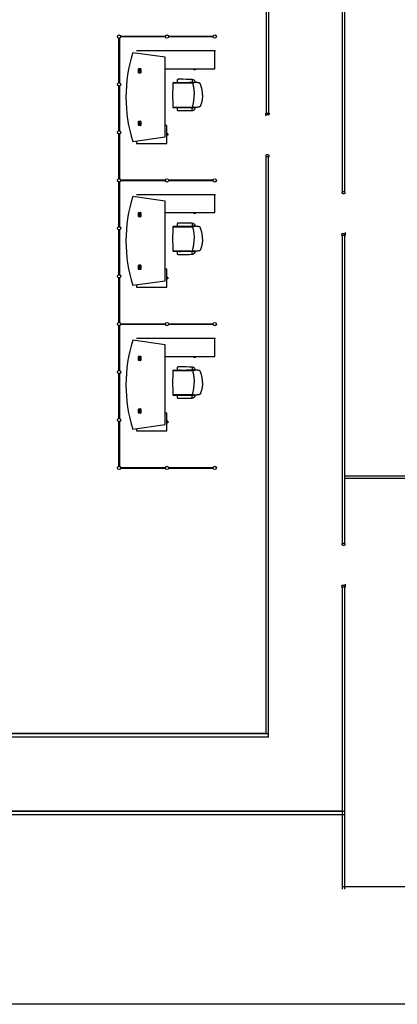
# Model space of a CAD drawing. Header units: millimetres. Extents: x 391350 to 515311, y -283575 to -199836.
# Tile 42 of 102: x 425181 to 433854, y -239526 to -216931. Entities that reach past the tile are written whole.
import ezdxf

# ---------------------------------------------------------------- set-up
doc = ezdxf.new("R2010")
doc.units = ezdxf.units.MM

msp = doc.modelspace()

# ---------------------------------------------------------------- linework, layer by layer
at = {"color": 0}
for p, q in [((430895, -206502), (430895, -219073)), ((432595, -220880), (432595, -213949)), ((432645, -220880), (432645, -213949)), ((430845, -215773), (430845, -219073)), ((427455, -218381), (427455, -217356)), ((427472, -217356), (427472, -218381)), ((427501, -217310), (428526, -217310)), ((428526, -217327), (427501, -217327)), ((428601, -217310), (429626, -217310)), ((429626, -217327), (428601, -217327)), ((428521, -217793), (427777, -217689)), ((429661, -217647), (427861, -217647)), ((428521, -219623), (428521, -217793)), ((429661, -218057), (429661, -217647)), ((427907, -218148), (427907, -218062)), ((427913, -218056), (427959, -218056)), ((427913, -218064), (427913, -218146)), ((427913, -218064), (427913, -218105)), ((427958, -218103), (427913, -218103)), ((427913, -218105), (427958, -218105)), ((427958, -218105), (427913, -218105)), ((427913, -218146), (427913, -218105)), ((427913, -218107), (427958, -218107)), ((427959, -218154), (427913, -218154)), ((427957, -218062), (427915, -218062)), ((427915, -218063), (427957, -218063)), ((427915, -218148), (427957, -218148)), ((427957, -218148), (427915, -218148)), ((427958, -218064), (427958, -218105)), ((427958, -218105), (427958, -218146)), ((427959, -218146), (427959, -218064)), ((427965, -218062), (427965, -218148)), ((428531, -218057), (429661, -218057)), ((429184, -218070), (429184, -218057)), ((429218, -218070), (429184, -218070)), ((429184, -218082), (429184, -218070)), ((429218, -218082), (429184, -218082)), ((429218, -218070), (429218, -218057)), ((429218, -218082), (429218, -218070)), ((427455, -219481), (427455, -218456)), ((427472, -218456), (427472, -219481)), ((428702, -218376), (428706, -218383)), ((428704, -218373), (428839, -218373)), ((428707, -218383), (429162, -218383)), ((428800, -218335, 0), (428800, -218334, 0)), ((428800, -218335, 0), (428800, -218336, 0)), ((428842, -218371), (428842, -218371)), ((428846, -218370), (428872, -218370)), ((428875, -218371), (428875, -218371)), ((428879, -218373), (429169, -218373)), ((429140, -218305, 0), (429140, -218365, 0)), ((429140, -218305, 0), (429143, -218305, 0)), ((429140, -218365, 0), (429153, -218365, 0)), ((429208, -218369, 0), (429170, -218369, 0)), ((429175, -218369, 0), (429180, -218372, 0)), ((429180, -218369, 0), (429200, -218369, 0)), ((429180, -218372, 0), (429183, -218372, 0)), ((429184, -218369, 0), (429182, -218369, 0)), ((429183, -218372, 0), (429197, -218372, 0)), ((429196, -218369, 0), (429184, -218369, 0)), ((429196, -218369, 0), (429197, -218369, 0)), ((429197, -218372, 0), (429200, -218372, 0)), ((429205, -218369, 0), (429200, -218372, 0)), ((429380, -218659), (429380, -218659)), ((429380, -218659), (429380, -218659)), ((428702, -218942), (428706, -218935)), ((428707, -218935), (429162, -218935)), ((428704, -218945), (428839, -218945)), ((428800, -218983, 0), (428800, -218982, 0)), ((428800, -218983, 0), (428800, -218984, 0)), ((428842, -218946), (428842, -218946)), ((428846, -218948), (428872, -218948)), ((428875, -218946), (428875, -218946)), ((428879, -218945), (429169, -218945)), ((429140, -219013, 0), (429140, -218953, 0)), ((429140, -218953, 0), (429153, -218953, 0)), ((429140, -219013, 0), (429143, -219013, 0)), ((429208, -218949, 0), (429170, -218949, 0)), ((429175, -218949, 0), (429180, -218946, 0)), ((429180, -218946, 0), (429183, -218946, 0)), ((429180, -218949, 0), (429200, -218949, 0)), ((429184, -218949, 0), (429182, -218949, 0)), ((429183, -218946, 0), (429197, -218946, 0)), ((429196, -218949, 0), (429184, -218949, 0)), ((429196, -218949, 0), (429197, -218949, 0)), ((429197, -218946, 0), (429200, -218946, 0)), ((429205, -218949, 0), (429200, -218946, 0)), ((430837, -219073), (430909, -219073)), ((430837, -219139), (430837, -219073)), ((430852, -219104), (430837, -219104)), ((430852, -219117), (430852, -219104)), ((430891, -219117), (430852, -219117)), ((430891, -219117), (430909, -219104)), ((430909, -219073), (430909, -219104)), ((427907, -219354), (427907, -219268)), ((427913, -219262), (427959, -219262)), ((427913, -219270), (427913, -219311)), ((427913, -219270), (427913, -219352)), ((427958, -219309), (427913, -219309)), ((427913, -219311), (427958, -219311)), ((427958, -219311), (427913, -219311)), ((427913, -219352), (427913, -219311)), ((427913, -219313), (427958, -219313)), ((427959, -219360), (427913, -219360)), ((427957, -219268), (427915, -219268)), ((427915, -219269), (427957, -219269)), ((427915, -219354), (427957, -219354)), ((427957, -219354), (427915, -219354)), ((427958, -219270), (427958, -219311)), ((427958, -219311), (427958, -219352)), ((427959, -219352), (427959, -219270)), ((427965, -219268), (427965, -219354)), ((428558, -219358), (428521, -219358)), ((428558, -219769), (428558, -219358)), ((427455, -220581), (427455, -219556)), ((427472, -219556), (427472, -220581)), ((428570, -219547), (428558, -219547)), ((428570, -219581), (428558, -219581)), ((428570, -219547), (428570, -219581)), ((428582, -219547), (428570, -219547)), ((428582, -219580), (428570, -219580)), ((428582, -219547), (428582, -219580)), ((427777, -219727), (428521, -219623)), ((427861, -219716), (427861, -219769)), ((427861, -219769), (428558, -219769)), ((430852, -220043), (430837, -220043)), ((430837, -220043), (430837, -220073)), ((430891, -220030), (430852, -220030)), ((430852, -220030), (430852, -220043)), ((430891, -220030), (430909, -220043)), ((430909, -220073), (430909, -220043)), ((430837, -220073), (430909, -220073)), ((430845, -233311), (430845, -220073)), ((430895, -233311), (430895, -220073)), ((430895, -233395), (430895, -220073)), ((427455, -221681), (427455, -220656)), ((427472, -220656), (427472, -221681)), ((427501, -220610), (428526, -220610)), ((428526, -220627), (427501, -220627)), ((428601, -220610), (429626, -220610)), ((429626, -220627), (428601, -220627)), ((429661, -220947), (427861, -220947)), ((429661, -221357), (429661, -220947)), ((432653, -220880), (432581, -220880)), ((432581, -220880), (432581, -220910)), ((432599, -220923), (432581, -220910)), ((432599, -220923), (432638, -220923)), ((432638, -220923), (432638, -220910)), ((432638, -220910), (432653, -220910)), ((432653, -220910), (432653, -220880)), ((428521, -221093), (427777, -220989)), ((428521, -222923), (428521, -221093)), ((427907, -221448), (427907, -221362)), ((427913, -221356), (427959, -221356)), ((427913, -221364), (427913, -221446)), ((427913, -221364), (427913, -221405)), ((427958, -221403), (427913, -221403)), ((427913, -221405), (427958, -221405)), ((427958, -221405), (427913, -221405)), ((427913, -221446), (427913, -221405)), ((427913, -221407), (427958, -221407)), ((427957, -221362), (427915, -221362)), ((427915, -221363), (427957, -221363)), ((427958, -221364), (427958, -221405)), ((427958, -221405), (427958, -221446)), ((427959, -221446), (427959, -221364)), ((427965, -221362), (427965, -221448)), ((428531, -221357), (429661, -221357)), ((429184, -221370), (429184, -221357)), ((429218, -221370), (429184, -221370)), ((429184, -221382), (429184, -221370)), ((429218, -221382), (429184, -221382)), ((429218, -221370), (429218, -221357)), ((429218, -221382), (429218, -221370)), ((427959, -221454), (427913, -221454)), ((427915, -221448), (427957, -221448)), ((427957, -221448), (427915, -221448)), ((428800, -221635, 0), (428800, -221634, 0)), ((428800, -221635, 0), (428800, -221636, 0)), ((429140, -221605, 0), (429140, -221665, 0)), ((429140, -221605, 0), (429143, -221605, 0)), ((427455, -222781), (427455, -221756)), ((427472, -221756), (427472, -222781)), ((428702, -221676), (428706, -221683)), ((428704, -221673), (428839, -221673)), ((428707, -221683), (429162, -221683)), ((428842, -221671), (428842, -221671)), ((428846, -221670), (428872, -221670)), ((428875, -221671), (428875, -221671)), ((428879, -221673), (429169, -221673)), ((429140, -221665, 0), (429153, -221665, 0)), ((429208, -221669, 0), (429170, -221669, 0)), ((429175, -221669, 0), (429180, -221672, 0)), ((429180, -221669, 0), (429200, -221669, 0)), ((429180, -221672, 0), (429183, -221672, 0)), ((429184, -221669, 0), (429182, -221669, 0)), ((429183, -221672, 0), (429197, -221672, 0)), ((429196, -221669, 0), (429184, -221669, 0)), ((429196, -221669, 0), (429197, -221669, 0)), ((429197, -221672, 0), (429200, -221672, 0)), ((429205, -221669, 0), (429200, -221672, 0)), ((432599, -221836), (432581, -221849)), ((432581, -221880), (432581, -221849)), ((432599, -221836), (432638, -221836)), ((432638, -221836), (432638, -221849)), ((432638, -221849), (432653, -221849)), ((432653, -221814), (432653, -221880)), ((429380, -221959), (429380, -221959)), ((429380, -221959), (429380, -221959)), ((432653, -221880), (432581, -221880)), ((432595, -228950), (432595, -221880)), ((432645, -228950), (432645, -221880)), ((428702, -222242), (428706, -222235)), ((428704, -222245), (428839, -222245)), ((428707, -222235), (429162, -222235)), ((428800, -222283, 0), (428800, -222282, 0)), ((428800, -222283, 0), (428800, -222284, 0)), ((428842, -222246), (428842, -222246)), ((428846, -222248), (428872, -222248)), ((428875, -222246), (428875, -222246)), ((428879, -222245), (429169, -222245)), ((429140, -222313, 0), (429140, -222253, 0)), ((429140, -222253, 0), (429153, -222253, 0)), ((429140, -222313, 0), (429143, -222313, 0)), ((429208, -222249, 0), (429170, -222249, 0)), ((429175, -222249, 0), (429180, -222246, 0)), ((429180, -222246, 0), (429183, -222246, 0)), ((429180, -222249, 0), (429200, -222249, 0)), ((429184, -222249, 0), (429182, -222249, 0)), ((429183, -222246, 0), (429197, -222246, 0)), ((429196, -222249, 0), (429184, -222249, 0)), ((429196, -222249, 0), (429197, -222249, 0)), ((429197, -222246, 0), (429200, -222246, 0)), ((429205, -222249, 0), (429200, -222246, 0)), ((427907, -222654), (427907, -222568)), ((427913, -222562), (427959, -222562)), ((427913, -222570), (427913, -222611)), ((427913, -222570), (427913, -222652)), ((427958, -222609), (427913, -222609)), ((427913, -222611), (427958, -222611)), ((427958, -222611), (427913, -222611)), ((427913, -222652), (427913, -222611)), ((427913, -222613), (427958, -222613)), ((427959, -222660), (427913, -222660)), ((427957, -222568), (427915, -222568)), ((427915, -222569), (427957, -222569)), ((427915, -222654), (427957, -222654)), ((427957, -222654), (427915, -222654)), ((427958, -222570), (427958, -222611)), ((427958, -222611), (427958, -222652)), ((427959, -222652), (427959, -222570)), ((427965, -222568), (427965, -222654)), ((428558, -222658), (428521, -222658)), ((428558, -223069), (428558, -222658)), ((427455, -223881), (427455, -222856)), ((427472, -222856), (427472, -223881)), ((427777, -223027), (428521, -222923)), ((428570, -222847), (428558, -222847)), ((428570, -222881), (428558, -222881)), ((428570, -222847), (428570, -222881)), ((428582, -222847), (428570, -222847)), ((428582, -222880), (428570, -222880)), ((428582, -222847), (428582, -222880)), ((427861, -223016), (427861, -223069)), ((427861, -223069), (428558, -223069)), ((427455, -224981), (427455, -223956)), ((427472, -223956), (427472, -224981)), ((427501, -223910), (428526, -223910)), ((428526, -223927), (427501, -223927)), ((428601, -223910), (429626, -223910)), ((429626, -223927), (428601, -223927)), ((428521, -224393), (427777, -224289)), ((429661, -224247), (427861, -224247)), ((429661, -224657), (429661, -224247)), ((428521, -226223), (428521, -224393)), ((427907, -224748), (427907, -224662)), ((427913, -224656), (427959, -224656)), ((427913, -224664), (427913, -224746)), ((427913, -224664), (427913, -224705)), ((427958, -224703), (427913, -224703)), ((427913, -224705), (427958, -224705)), ((427958, -224705), (427913, -224705)), ((427913, -224746), (427913, -224705)), ((427913, -224707), (427958, -224707)), ((427959, -224754), (427913, -224754)), ((427957, -224662), (427915, -224662)), ((427915, -224663), (427957, -224663)), ((427915, -224748), (427957, -224748)), ((427957, -224748), (427915, -224748)), ((427958, -224664), (427958, -224705)), ((427958, -224705), (427958, -224746)), ((427959, -224746), (427959, -224664)), ((427965, -224662), (427965, -224748)), ((428531, -224657), (429661, -224657)), ((429184, -224670), (429184, -224657)), ((429218, -224670), (429184, -224670)), ((429184, -224682), (429184, -224670)), ((429218, -224682), (429184, -224682)), ((429218, -224670), (429218, -224657)), ((429218, -224682), (429218, -224670)), ((428702, -224976), (428706, -224983)), ((428704, -224973), (428839, -224973)), ((428707, -224983), (429162, -224983)), ((428800, -224935, 0), (428800, -224934, 0)), ((428800, -224935, 0), (428800, -224936, 0)), ((428842, -224971), (428842, -224971)), ((428846, -224970), (428872, -224970)), ((428875, -224971), (428875, -224971)), ((428879, -224973), (429169, -224973)), ((429140, -224905, 0), (429140, -224965, 0)), ((429140, -224905, 0), (429143, -224905, 0)), ((429140, -224965, 0), (429153, -224965, 0)), ((429208, -224969, 0), (429170, -224969, 0)), ((429175, -224969, 0), (429180, -224972, 0)), ((429180, -224969, 0), (429200, -224969, 0)), ((429180, -224972, 0), (429183, -224972, 0)), ((429184, -224969, 0), (429182, -224969, 0)), ((429183, -224972, 0), (429197, -224972, 0)), ((429196, -224969, 0), (429184, -224969, 0)), ((429196, -224969, 0), (429197, -224969, 0)), ((429197, -224972, 0), (429200, -224972, 0)), ((429205, -224969, 0), (429200, -224972, 0)), ((427455, -226081), (427455, -225056)), ((427472, -225056), (427472, -226081)), ((429380, -225259), (429380, -225259)), ((429380, -225259), (429380, -225259)), ((428702, -225542), (428706, -225535)), ((428704, -225545), (428839, -225545)), ((428707, -225535), (429162, -225535)), ((428800, -225583, 0), (428800, -225582, 0)), ((428800, -225583, 0), (428800, -225584, 0)), ((428842, -225546), (428842, -225546)), ((428846, -225548), (428872, -225548)), ((428875, -225546), (428875, -225546)), ((428879, -225545), (429169, -225545)), ((429140, -225613, 0), (429140, -225553, 0)), ((429140, -225553, 0), (429153, -225553, 0)), ((429140, -225613, 0), (429143, -225613, 0)), ((429208, -225549, 0), (429170, -225549, 0)), ((429175, -225549, 0), (429180, -225546, 0)), ((429180, -225546, 0), (429183, -225546, 0)), ((429180, -225549, 0), (429200, -225549, 0)), ((429184, -225549, 0), (429182, -225549, 0)), ((429183, -225546, 0), (429197, -225546, 0)), ((429196, -225549, 0), (429184, -225549, 0)), ((429196, -225549, 0), (429197, -225549, 0)), ((429197, -225546, 0), (429200, -225546, 0)), ((429205, -225549, 0), (429200, -225546, 0)), ((427907, -225954), (427907, -225868)), ((427913, -225862), (427959, -225862)), ((427913, -225870), (427913, -225911)), ((427913, -225870), (427913, -225952)), ((427958, -225909), (427913, -225909)), ((427913, -225911), (427958, -225911)), ((427958, -225911), (427913, -225911)), ((427913, -225952), (427913, -225911)), ((427913, -225913), (427958, -225913)), ((427957, -225868), (427915, -225868)), ((427915, -225869), (427957, -225869)), ((427958, -225870), (427958, -225911)), ((427958, -225911), (427958, -225952)), ((427959, -225952), (427959, -225870)), ((427965, -225868), (427965, -225954)), ((427455, -227181), (427455, -226156)), ((427472, -226156), (427472, -227181)), ((427959, -225960), (427913, -225960)), ((427915, -225954), (427957, -225954)), ((427957, -225954), (427915, -225954)), ((428558, -225958), (428521, -225958)), ((428558, -226369), (428558, -225958)), ((428570, -226147), (428558, -226147)), ((428570, -226147), (428570, -226181)), ((428582, -226147), (428570, -226147)), ((428582, -226147), (428582, -226180)), ((427777, -226327), (428521, -226223)), ((427861, -226316), (427861, -226369)), ((427861, -226369), (428558, -226369)), ((428570, -226181), (428558, -226181)), ((428582, -226180), (428570, -226180)), ((427501, -227210), (428526, -227210)), ((428526, -227227), (427501, -227227)), ((428601, -227210), (429626, -227210)), ((429626, -227227), (428601, -227227)), ((432645, -227402), (445120, -227402)), ((432645, -227452), (445120, -227452)), ((432653, -228950), (432581, -228950)), ((432581, -228950), (432581, -228980)), ((432599, -228993), (432581, -228980)), ((432599, -228993), (432638, -228993)), ((432638, -228993), (432638, -228980)), ((432638, -228980), (432653, -228980)), ((432653, -228980), (432653, -228950)), ((432599, -229906), (432581, -229919)), ((432581, -229950), (432581, -229919)), ((432653, -229950), (432581, -229950)), ((432595, -236881), (432595, -229950)), ((432599, -229906), (432638, -229906)), ((432638, -229906), (432638, -229919)), ((432638, -229919), (432653, -229919)), ((432645, -236881), (432645, -229950)), ((432653, -229884), (432653, -229950)), ((430895, -233395), (413142, -233395)), ((430845, -233311), (413149, -233311)), ((430895, -233320), (413149, -233320)), ((432595, -235095), (416745, -235095)), ((432645, -235105), (416745, -235105)), ((432645, -235180), (416745, -235180)), ((445120, -236831), (432595, -236831))]:
    msp.add_line(p, q, dxfattribs=at)
msp.add_lwpolyline([(391350, -204650), (449973, -204650), (449973, -239526), (391350, -239526)], close=True, dxfattribs=at)
at = {"color": 0, "extrusion": (0, 0, -1), "flags": 128}
for points in [[(-429380, -218659), (-429380, -218648), (-429380, -218636), (-429379, -218625), (-429379, -218614), (-429378, -218602), (-429377, -218591), (-429376, -218580), (-429375, -218569), (-429373, -218557), (-429371, -218546), (-429369, -218535), (-429367, -218524), (-429364, -218513), (-429362, -218502), (-429359, -218492), (-429356, -218481), (-429350, -218459), (-429344, -218437), (-429337, -218415), (-429336, -218413), (-429335, -218410), (-429334, -218407), (-429333, -218405), (-429332, -218402), (-429330, -218400), (-429328, -218398), (-429326, -218396), (-429324, -218394), (-429322, -218392), (-429320, -218390), (-429317, -218389), (-429315, -218387), (-429312, -218386), (-429310, -218385), (-429307, -218384), (-429305, -218383), (-429302, -218382), (-429299, -218381), (-429297, -218380), (-429291, -218379), (-429285, -218378), (-429274, -218377), (-429263, -218376), (-429252, -218375), (-429241, -218374), (-429229, -218373), (-429218, -218373), (-429207, -218373), (-429201, -218373), (-429195, -218373), (-429190, -218373), (-429184, -218373), (-429181, -218374), (-429178, -218374), (-429175, -218375), (-429173, -218376), (-429170, -218377), (-429168, -218378), (-429165, -218380), (-429163, -218381), (-429161, -218383), (-429160, -218385), (-429159, -218386), (-429159, -218387), (-429158, -218388), (-429157, -218391), (-429156, -218393), (-429155, -218396), (-429155, -218399), (-429155, -218402), (-429155, -218405), (-429155, -218408), (-429156, -218411), (-429156, -218413), (-429157, -218419), (-429159, -218424), (-429162, -218435), (-429165, -218446), (-429168, -218457), (-429170, -218468), (-429172, -218479), (-429174, -218490), (-429176, -218501), (-429178, -218513), (-429179, -218524), (-429181, -218535), (-429182, -218546), (-429183, -218557), (-429184, -218569), (-429185, -218580), (-429185, -218591), (-429186, -218602), (-429186, -218614), (-429187, -218636), (-429187, -218659)], [(-429380, -221959), (-429380, -221948), (-429380, -221936), (-429379, -221925), (-429379, -221914), (-429378, -221902), (-429377, -221891), (-429376, -221880), (-429375, -221869), (-429373, -221857), (-429371, -221846), (-429369, -221835), (-429367, -221824), (-429364, -221813), (-429362, -221802), (-429359, -221792), (-429356, -221781), (-429350, -221759), (-429344, -221737), (-429337, -221715), (-429336, -221713), (-429335, -221710), (-429334, -221707), (-429333, -221705), (-429332, -221702), (-429330, -221700), (-429328, -221698), (-429326, -221696), (-429324, -221694), (-429322, -221692), (-429320, -221690), (-429317, -221689), (-429315, -221687), (-429312, -221686), (-429310, -221685), (-429307, -221684), (-429305, -221683), (-429302, -221682), (-429299, -221681), (-429297, -221680), (-429291, -221679), (-429285, -221678), (-429274, -221677), (-429263, -221676), (-429252, -221675), (-429241, -221674), (-429229, -221673), (-429218, -221673), (-429207, -221673), (-429201, -221673), (-429195, -221673), (-429190, -221673), (-429184, -221673), (-429181, -221674), (-429178, -221674), (-429175, -221675), (-429173, -221676), (-429170, -221677), (-429168, -221678), (-429165, -221680), (-429163, -221681), (-429161, -221683), (-429160, -221685), (-429159, -221686), (-429159, -221687), (-429158, -221688), (-429157, -221691), (-429156, -221693), (-429155, -221696), (-429155, -221699), (-429155, -221702), (-429155, -221705), (-429155, -221708), (-429156, -221711), (-429156, -221713), (-429157, -221719), (-429159, -221724), (-429162, -221735), (-429165, -221746), (-429168, -221757), (-429170, -221768), (-429172, -221779), (-429174, -221790), (-429176, -221801), (-429178, -221813), (-429179, -221824), (-429181, -221835), (-429182, -221846), (-429183, -221857), (-429184, -221869), (-429185, -221880), (-429185, -221891), (-429186, -221902), (-429186, -221914), (-429187, -221936), (-429187, -221959)], [(-429380, -225259), (-429380, -225248), (-429380, -225236), (-429379, -225225), (-429379, -225214), (-429378, -225202), (-429377, -225191), (-429376, -225180), (-429375, -225169), (-429373, -225157), (-429371, -225146), (-429369, -225135), (-429367, -225124), (-429364, -225113), (-429362, -225102), (-429359, -225092), (-429356, -225081), (-429350, -225059), (-429344, -225037), (-429337, -225015), (-429336, -225013), (-429335, -225010), (-429334, -225007), (-429333, -225005), (-429332, -225002), (-429330, -225000), (-429328, -224998), (-429326, -224996), (-429324, -224994), (-429322, -224992), (-429320, -224990), (-429317, -224989), (-429315, -224987), (-429312, -224986), (-429310, -224985), (-429307, -224984), (-429305, -224983), (-429302, -224982), (-429299, -224981), (-429297, -224980), (-429291, -224979), (-429285, -224978), (-429274, -224977), (-429263, -224976), (-429252, -224975), (-429241, -224974), (-429229, -224973), (-429218, -224973), (-429207, -224973), (-429201, -224973), (-429195, -224973), (-429190, -224973), (-429184, -224973), (-429181, -224974), (-429178, -224974), (-429175, -224975), (-429173, -224976), (-429170, -224977), (-429168, -224978), (-429165, -224980), (-429163, -224981), (-429161, -224983), (-429160, -224985), (-429159, -224986), (-429159, -224987), (-429158, -224988), (-429157, -224991), (-429156, -224993), (-429155, -224996), (-429155, -224999), (-429155, -225002), (-429155, -225005), (-429155, -225008), (-429156, -225011), (-429156, -225013), (-429157, -225019), (-429159, -225024), (-429162, -225035), (-429165, -225046), (-429168, -225057), (-429170, -225068), (-429172, -225079), (-429174, -225090), (-429176, -225101), (-429178, -225113), (-429179, -225124), (-429181, -225135), (-429182, -225146), (-429183, -225157), (-429184, -225169), (-429185, -225180), (-429185, -225191), (-429186, -225202), (-429186, -225214), (-429187, -225236), (-429187, -225259)]]:
    msp.add_lwpolyline(points, dxfattribs=at)
at = {"color": 0, "flags": 128}
for points in [[(429380, -218659), (429380, -218670), (429380, -218681), (429379, -218693), (429379, -218704), (429378, -218715), (429377, -218727), (429376, -218738), (429375, -218749), (429373, -218760), (429371, -218771), (429369, -218782), (429367, -218793), (429364, -218804), (429362, -218815), (429359, -218826), (429356, -218837), (429350, -218859), (429344, -218880), (429337, -218902), (429336, -218905), (429335, -218908), (429334, -218910), (429333, -218913), (429332, -218915), (429330, -218917), (429328, -218920), (429326, -218922), (429324, -218924), (429322, -218926), (429320, -218927), (429317, -218929), (429315, -218930), (429312, -218932), (429310, -218933), (429307, -218934), (429305, -218935), (429302, -218936), (429299, -218937), (429297, -218937), (429291, -218939), (429285, -218939), (429274, -218941), (429263, -218942), (429252, -218943), (429241, -218944), (429229, -218945), (429218, -218945), (429207, -218945), (429201, -218945), (429195, -218945), (429190, -218945), (429184, -218944), (429181, -218944), (429178, -218943), (429175, -218943), (429173, -218942), (429170, -218941), (429168, -218939), (429165, -218938), (429163, -218936), (429161, -218934), (429160, -218933), (429159, -218932), (429159, -218931), (429158, -218930), (429157, -218927), (429156, -218924), (429155, -218921), (429155, -218918), (429155, -218916), (429155, -218913), (429155, -218910), (429156, -218907), (429156, -218904), (429157, -218899), (429159, -218893), (429162, -218882), (429165, -218872), (429168, -218861), (429170, -218850), (429172, -218838), (429174, -218827), (429176, -218816), (429178, -218805), (429179, -218794), (429181, -218783), (429182, -218771), (429183, -218760), (429184, -218749), (429185, -218738), (429185, -218726), (429186, -218715), (429186, -218704), (429187, -218681), (429187, -218659)], [(429380, -221959), (429380, -221970), (429380, -221981), (429379, -221993), (429379, -222004), (429378, -222015), (429377, -222027), (429376, -222038), (429375, -222049), (429373, -222060), (429371, -222071), (429369, -222082), (429367, -222093), (429364, -222104), (429362, -222115), (429359, -222126), (429356, -222137), (429350, -222159), (429344, -222180), (429337, -222202), (429336, -222205), (429335, -222208), (429334, -222210), (429333, -222213), (429332, -222215), (429330, -222217), (429328, -222220), (429326, -222222), (429324, -222224), (429322, -222226), (429320, -222227), (429317, -222229), (429315, -222230), (429312, -222232), (429310, -222233), (429307, -222234), (429305, -222235), (429302, -222236), (429299, -222237), (429297, -222237), (429291, -222239), (429285, -222239), (429274, -222241), (429263, -222242), (429252, -222243), (429241, -222244), (429229, -222245), (429218, -222245), (429207, -222245), (429201, -222245), (429195, -222245), (429190, -222245), (429184, -222244), (429181, -222244), (429178, -222243), (429175, -222243), (429173, -222242), (429170, -222241), (429168, -222239), (429165, -222238), (429163, -222236), (429161, -222234), (429160, -222233), (429159, -222232), (429159, -222231), (429158, -222230), (429157, -222227), (429156, -222224), (429155, -222221), (429155, -222218), (429155, -222216), (429155, -222213), (429155, -222210), (429156, -222207), (429156, -222204), (429157, -222199), (429159, -222193), (429162, -222182), (429165, -222172), (429168, -222161), (429170, -222150), (429172, -222138), (429174, -222127), (429176, -222116), (429178, -222105), (429179, -222094), (429181, -222083), (429182, -222071), (429183, -222060), (429184, -222049), (429185, -222038), (429185, -222026), (429186, -222015), (429186, -222004), (429187, -221981), (429187, -221959)], [(429380, -225259), (429380, -225270), (429380, -225281), (429379, -225293), (429379, -225304), (429378, -225315), (429377, -225327), (429376, -225338), (429375, -225349), (429373, -225360), (429371, -225371), (429369, -225382), (429367, -225393), (429364, -225404), (429362, -225415), (429359, -225426), (429356, -225437), (429350, -225459), (429344, -225480), (429337, -225502), (429336, -225505), (429335, -225508), (429334, -225510), (429333, -225513), (429332, -225515), (429330, -225517), (429328, -225520), (429326, -225522), (429324, -225524), (429322, -225526), (429320, -225527), (429317, -225529), (429315, -225530), (429312, -225532), (429310, -225533), (429307, -225534), (429305, -225535), (429302, -225536), (429299, -225537), (429297, -225537), (429291, -225539), (429285, -225539), (429274, -225541), (429263, -225542), (429252, -225543), (429241, -225544), (429229, -225545), (429218, -225545), (429207, -225545), (429201, -225545), (429195, -225545), (429190, -225545), (429184, -225544), (429181, -225544), (429178, -225543), (429175, -225543), (429173, -225542), (429170, -225541), (429168, -225539), (429165, -225538), (429163, -225536), (429161, -225534), (429160, -225533), (429159, -225532), (429159, -225531), (429158, -225530), (429157, -225527), (429156, -225524), (429155, -225521), (429155, -225518), (429155, -225516), (429155, -225513), (429155, -225510), (429156, -225507), (429156, -225504), (429157, -225499), (429159, -225493), (429162, -225482), (429165, -225472), (429168, -225461), (429170, -225450), (429172, -225438), (429174, -225427), (429176, -225416), (429178, -225405), (429179, -225394), (429181, -225383), (429182, -225371), (429183, -225360), (429184, -225349), (429185, -225338), (429185, -225326), (429186, -225315), (429186, -225304), (429187, -225281), (429187, -225259)]]:
    msp.add_lwpolyline(points, dxfattribs=at)
at = {"color": 0}
for centre in [(427463, -217318), (428563, -217318), (429663, -217318), (427463, -218418), (427463, -219518), (427463, -220618), (428563, -220618), (429663, -220618), (427463, -221718), (427463, -222818), (427463, -223918), (428563, -223918), (429663, -223918), (427463, -225018), (427463, -226118), (427463, -227218), (428563, -227218), (429663, -227218)]:
    msp.add_circle(centre, 38, dxfattribs=at)
for centre, radius, start, end in [((431011, -218708), 3390, 162.5003, 197.4997), ((427913, -218062), 6, 90, 180), ((427913, -218148), 6, 180, 270), ((427915, -218064), 2, 90, 180), ((427915, -218064), 1.5, 90, 180), ((427915, -218146), 2, 180, 270), ((427915, -218146), 1.5, 180, 270), ((427957, -218064), 2, 0, 90), ((427957, -218064), 1.5, 0, 90), ((427957, -218146), 2, 270, 0), ((427957, -218146), 1.5, 270, 0), ((427959, -218062), 6, 0, 90), ((427959, -218148), 6, 270, 0), ((433699, -218659), 5006, 176.9154, 180), ((428707, -218390), 7, 90, 176.9154), ((428704, -218375), 2, 90, 205.8508), ((428860, -218327, 0), 59.9, 169.4704, 177.393), ((429037, -218336, 0), 237, 177.0251, 179.4324), ((429037, -218333, 0), 237, 180.5676, 182.9749), ((428860, -218343, 0), 59.9, 182.607, 190.5296), ((428823, -218319, 0), 22.5, 148.7282, 172.0131), ((428823, -218351, 0), 22.5, 187.9869, 211.2718), ((428816, -218314, 0), 13.7, 109.4299, 148.4709), ((428816, -218355, 0), 13.7, 211.5291, 250.5701), ((428824, -218337, 0), 37.4, 90.2124, 110.2593), ((428824, -218333, 0), 37.4, 249.7407, 269.7876), ((428850, -219561, 0), 1262, 89.2836, 91.1715), ((428850, -217109, 0), 1262, 268.8285, 270.7164), ((428839, -218368), 5, 270, 315), ((428846, -218375), 5, 90, 135), ((428879, -225199, 0), 6900, 87.8375, 90.1073), ((428879, -211471, 0), 6900, 269.8927, 272.1625), ((428872, -218375), 5, 45, 90), ((428879, -218368), 5, 225, 270), ((429139, -218305, 0), 0.8, 0, 87.8375), ((429139, -218365, 0), 0.8, 272.1625, 0), ((429143, -218375, 0), 70, 73.8763, 90), ((429153, -218400, 0), 35, 62.3396, 90), ((429134, -218404, 0), 100, 56.194, 73.8763), ((429169, -218389), 16, 62.0906, 90), ((429106, -218445, 0), 150, 48.8841, 56.194), ((428910, -218387, 0), 300, 3.7447, 10.4377), ((428910, -218387, 0), 300, 10.4377, 10.471), ((429205, -218333, 0), 0.5, 10.4377, 48.8841), ((429106, -218445, 0), 150, 48.8175, 48.8841), ((429208, -218367, 0), 1.5, 270, 3.7447), ((433699, -218659), 5006, 180, 183.0846), ((428707, -218928), 7, 183.0846, 270), ((428704, -218943), 2, 154.1492, 270), ((428860, -218975, 0), 59.9, 169.4704, 177.393), ((429037, -218984, 0), 237, 177.0251, 179.4324), ((429037, -218981, 0), 237, 180.5676, 182.9749), ((428860, -218991, 0), 59.9, 182.607, 190.5296), ((428823, -218967, 0), 22.5, 148.7282, 172.0131), ((428823, -218999, 0), 22.5, 187.9869, 211.2718), ((428816, -218962, 0), 13.7, 109.4299, 148.4709), ((428816, -219003, 0), 13.7, 211.5291, 250.5701), ((428824, -218985, 0), 37.4, 90.2124, 110.2593), ((428824, -218981, 0), 37.4, 249.7407, 269.7876), ((428850, -220209, 0), 1262, 89.2836, 91.1715), ((428850, -217757, 0), 1262, 268.8285, 270.7164), ((428839, -218950), 5, 45, 90), ((428846, -218943), 5, 225, 270), ((428879, -225847, 0), 6900, 87.8375, 90.1073), ((428879, -212119, 0), 6900, 269.8927, 272.1625), ((428872, -218943), 5, 270, 315), ((428879, -218950), 5, 90, 135), ((429139, -218953, 0), 0.8, 0, 87.8375), ((429139, -219013, 0), 0.8, 272.1625, 0), ((429143, -218943, 0), 70, 270, 286.1237), ((429153, -218918, 0), 35, 270, 297.6604), ((429134, -218914, 0), 100, 286.1237, 303.806), ((429169, -218929), 16, 270, 297.9094), ((429106, -218872, 0), 150, 303.806, 311.1159), ((428910, -218931, 0), 300, 349.5623, 356.2553), ((429106, -218872, 0), 150, 311.1159, 311.1825), ((429205, -218985, 0), 0.5, 311.1159, 349.5623), ((428910, -218931, 0), 300, 349.529, 349.5623), ((429208, -218950, 0), 1.5, 356.2553, 90), ((427913, -219268), 6, 90, 180), ((427913, -219354), 6, 180, 270), ((427915, -219270), 2, 90, 180), ((427915, -219270), 1.5, 90, 180), ((427915, -219352), 1.5, 180, 270), ((427915, -219352), 2, 180, 270), ((427957, -219270), 2, 0, 90), ((427957, -219270), 1.5, 0, 90), ((427957, -219352), 1.5, 270, 0), ((427957, -219352), 2, 270, 0), ((427959, -219268), 6, 0, 90), ((427959, -219354), 6, 270, 0), ((431011, -222008), 3390, 162.5003, 197.4997), ((427913, -221362), 6, 90, 180), ((427915, -221364), 2, 90, 180), ((427915, -221364), 1.5, 90, 180), ((427957, -221364), 2, 0, 90), ((427957, -221364), 1.5, 0, 90), ((427959, -221362), 6, 0, 90), ((427913, -221448), 6, 180, 270), ((427915, -221446), 2, 180, 270), ((427915, -221446), 1.5, 180, 270), ((427957, -221446), 2, 270, 0), ((427957, -221446), 1.5, 270, 0), ((427959, -221448), 6, 270, 0), ((428860, -221627, 0), 59.9, 169.4704, 177.393), ((429037, -221636, 0), 237, 177.0251, 179.4324), ((429037, -221633, 0), 237, 180.5676, 182.9749), ((428860, -221643, 0), 59.9, 182.607, 190.5296), ((428823, -221619, 0), 22.5, 148.7282, 172.0131), ((428816, -221614, 0), 13.7, 109.4299, 148.4709), ((428824, -221637, 0), 37.4, 90.2124, 110.2593), ((428850, -222861, 0), 1262, 89.2836, 91.1715), ((428879, -228499, 0), 6900, 87.8375, 90.1073), ((429139, -221605, 0), 0.8, 0, 87.8375), ((429143, -221675, 0), 70, 73.8763, 90), ((429134, -221704, 0), 100, 56.194, 73.8763), ((429106, -221745, 0), 150, 48.8841, 56.194), ((428910, -221687, 0), 300, 3.7447, 10.4377), ((428910, -221687, 0), 300, 10.4377, 10.471), ((429205, -221633, 0), 0.5, 10.4377, 48.8841), ((429106, -221745, 0), 150, 48.8175, 48.8841), ((433699, -221959), 5006, 176.9154, 180), ((428707, -221690), 7, 90, 176.9154), ((428704, -221675), 2, 90, 205.8508), ((428823, -221651, 0), 22.5, 187.9869, 211.2718), ((428816, -221655, 0), 13.7, 211.5291, 250.5701), ((428824, -221633, 0), 37.4, 249.7407, 269.7876), ((428850, -220409, 0), 1262, 268.8285, 270.7164), ((428839, -221668), 5, 270, 315), ((428846, -221675), 5, 90, 135), ((428879, -214771, 0), 6900, 269.8927, 272.1625), ((428872, -221675), 5, 45, 90), ((428879, -221668), 5, 225, 270), ((429139, -221665, 0), 0.8, 272.1625, 0), ((429153, -221700, 0), 35, 62.3396, 90), ((429169, -221689), 16, 62.0906, 90), ((429208, -221667, 0), 1.5, 270, 3.7447), ((433699, -221959), 5006, 180, 183.0846), ((428707, -222228), 7, 183.0846, 270), ((428704, -222243), 2, 154.1492, 270), ((428860, -222275, 0), 59.9, 169.4704, 177.393), ((429037, -222284, 0), 237, 177.0251, 179.4324), ((429037, -222281, 0), 237, 180.5676, 182.9749), ((428860, -222291, 0), 59.9, 182.607, 190.5296), ((428823, -222267, 0), 22.5, 148.7282, 172.0131), ((428823, -222299, 0), 22.5, 187.9869, 211.2718), ((428816, -222262, 0), 13.7, 109.4299, 148.4709), ((428816, -222303, 0), 13.7, 211.5291, 250.5701), ((428824, -222285, 0), 37.4, 90.2124, 110.2593), ((428824, -222281, 0), 37.4, 249.7407, 269.7876), ((428850, -223509, 0), 1262, 89.2836, 91.1715), ((428850, -221057, 0), 1262, 268.8285, 270.7164), ((428839, -222250), 5, 45, 90), ((428846, -222243), 5, 225, 270), ((428879, -229147, 0), 6900, 87.8375, 90.1073), ((428879, -215419, 0), 6900, 269.8927, 272.1625), ((428872, -222243), 5, 270, 315), ((428879, -222250), 5, 90, 135), ((429139, -222253, 0), 0.8, 0, 87.8375), ((429139, -222313, 0), 0.8, 272.1625, 0), ((429143, -222243, 0), 70, 270, 286.1237), ((429153, -222218, 0), 35, 270, 297.6604), ((429134, -222214, 0), 100, 286.1237, 303.806), ((429169, -222229), 16, 270, 297.9094), ((429106, -222172, 0), 150, 303.806, 311.1159), ((428910, -222231, 0), 300, 349.5623, 356.2553), ((429106, -222172, 0), 150, 311.1159, 311.1825), ((429205, -222285, 0), 0.5, 311.1159, 349.5623), ((428910, -222231, 0), 300, 349.529, 349.5623), ((429208, -222250, 0), 1.5, 356.2553, 90), ((427913, -222568), 6, 90, 180), ((427913, -222654), 6, 180, 270), ((427915, -222570), 2, 90, 180), ((427915, -222570), 1.5, 90, 180), ((427915, -222652), 1.5, 180, 270), ((427915, -222652), 2, 180, 270), ((427957, -222570), 2, 0, 90), ((427957, -222570), 1.5, 0, 90), ((427957, -222652), 1.5, 270, 0), ((427957, -222652), 2, 270, 0), ((427959, -222568), 6, 0, 90), ((427959, -222654), 6, 270, 0), ((431011, -225308), 3390, 162.5003, 197.4997), ((427913, -224662), 6, 90, 180), ((427913, -224748), 6, 180, 270), ((427915, -224664), 2, 90, 180), ((427915, -224664), 1.5, 90, 180), ((427915, -224746), 2, 180, 270), ((427915, -224746), 1.5, 180, 270), ((427957, -224664), 2, 0, 90), ((427957, -224664), 1.5, 0, 90), ((427957, -224746), 2, 270, 0), ((427957, -224746), 1.5, 270, 0), ((427959, -224662), 6, 0, 90), ((427959, -224748), 6, 270, 0), ((433699, -225259), 5006, 176.9154, 180), ((428707, -224990), 7, 90, 176.9154), ((428704, -224975), 2, 90, 205.8508), ((428860, -224927, 0), 59.9, 169.4704, 177.393), ((429037, -224936, 0), 237, 177.0251, 179.4324), ((429037, -224933, 0), 237, 180.5676, 182.9749), ((428860, -224943, 0), 59.9, 182.607, 190.5296), ((428823, -224919, 0), 22.5, 148.7282, 172.0131), ((428823, -224951, 0), 22.5, 187.9869, 211.2718), ((428816, -224914, 0), 13.7, 109.4299, 148.4709), ((428816, -224955, 0), 13.7, 211.5291, 250.5701), ((428824, -224937, 0), 37.4, 90.2124, 110.2593), ((428824, -224933, 0), 37.4, 249.7407, 269.7876), ((428850, -226161, 0), 1262, 89.2836, 91.1715), ((428850, -223709, 0), 1262, 268.8285, 270.7164), ((428839, -224968), 5, 270, 315), ((428846, -224975), 5, 90, 135), ((428879, -231799, 0), 6900, 87.8375, 90.1073), ((428879, -218071, 0), 6900, 269.8927, 272.1625), ((428872, -224975), 5, 45, 90), ((428879, -224968), 5, 225, 270), ((429139, -224905, 0), 0.8, 0, 87.8375), ((429139, -224965, 0), 0.8, 272.1625, 0), ((429143, -224975, 0), 70, 73.8763, 90), ((429153, -225000, 0), 35, 62.3396, 90), ((429134, -225004, 0), 100, 56.194, 73.8763), ((429169, -224989), 16, 62.0906, 90), ((429106, -225045, 0), 150, 48.8841, 56.194), ((428910, -224987, 0), 300, 3.7447, 10.4377), ((428910, -224987, 0), 300, 10.4377, 10.471), ((429205, -224933, 0), 0.5, 10.4377, 48.8841), ((429106, -225045, 0), 150, 48.8175, 48.8841), ((429208, -224967, 0), 1.5, 270, 3.7447), ((433699, -225259), 5006, 180, 183.0846), ((428707, -225528), 7, 183.0846, 270), ((428704, -225543), 2, 154.1492, 270), ((428860, -225575, 0), 59.9, 169.4704, 177.393), ((429037, -225584, 0), 237, 177.0251, 179.4324), ((429037, -225581, 0), 237, 180.5676, 182.9749), ((428860, -225591, 0), 59.9, 182.607, 190.5296), ((428823, -225567, 0), 22.5, 148.7282, 172.0131), ((428823, -225599, 0), 22.5, 187.9869, 211.2718), ((428816, -225562, 0), 13.7, 109.4299, 148.4709), ((428816, -225603, 0), 13.7, 211.5291, 250.5701), ((428824, -225585, 0), 37.4, 90.2124, 110.2593), ((428824, -225581, 0), 37.4, 249.7407, 269.7876), ((428850, -226809, 0), 1262, 89.2836, 91.1715), ((428850, -224357, 0), 1262, 268.8285, 270.7164), ((428839, -225550), 5, 45, 90), ((428846, -225543), 5, 225, 270), ((428879, -232447, 0), 6900, 87.8375, 90.1073), ((428879, -218719, 0), 6900, 269.8927, 272.1625), ((428872, -225543), 5, 270, 315), ((428879, -225550), 5, 90, 135), ((429139, -225553, 0), 0.8, 0, 87.8375), ((429139, -225613, 0), 0.8, 272.1625, 0), ((429143, -225543, 0), 70, 270, 286.1237), ((429153, -225518, 0), 35, 270, 297.6604), ((429134, -225514, 0), 100, 286.1237, 303.806), ((429169, -225529), 16, 270, 297.9094), ((429106, -225472, 0), 150, 303.806, 311.1159), ((428910, -225531, 0), 300, 349.5623, 356.2553), ((429106, -225472, 0), 150, 311.1159, 311.1825), ((429205, -225585, 0), 0.5, 311.1159, 349.5623), ((428910, -225531, 0), 300, 349.529, 349.5623), ((429208, -225550, 0), 1.5, 356.2553, 90), ((427913, -225868), 6, 90, 180), ((427915, -225870), 2, 90, 180), ((427915, -225870), 1.5, 90, 180), ((427957, -225870), 2, 0, 90), ((427957, -225870), 1.5, 0, 90), ((427959, -225868), 6, 0, 90), ((427913, -225954), 6, 180, 270), ((427915, -225952), 1.5, 180, 270), ((427915, -225952), 2, 180, 270), ((427957, -225952), 1.5, 270, 0), ((427957, -225952), 2, 270, 0), ((427959, -225954), 6, 270, 0)]:
    msp.add_arc(centre, radius, start, end, dxfattribs=at)
for p in [(429661, -217647), (429661, -220947), (429661, -224247)]:
    msp.add_point(p, dxfattribs=at)

doc.saveas('drawing.dxf')
